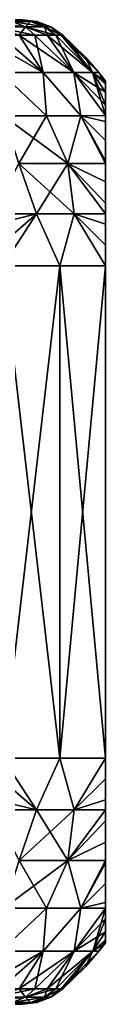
# Model space of a CAD drawing. Header units: metres. Extents: x -128 to 173, y -23 to 79.
# Tile 89 of 129: x 87.15 to 88.5, y 31.1 to 47.1. Entities that reach past the tile are written whole.
import ezdxf

# ---------------------------------------------------------------- set-up
doc = ezdxf.new("R2010")
doc.units = ezdxf.units.M
doc.layers.add('solid_ORA_153_SW0001', color=7, linetype='CONTINUOUS')

msp = doc.modelspace()

# ---------------------------------------------------------------- linework, layer by layer
at = {"layer": 'solid_ORA_153_SW0001'}
for points in [[(86.483025, 47.071178, 4.336239), (86.689438, 46.986153, 4.425896), (87.197189, 46.986153, 2.997212)], [(86.980492, 47.071178, 2.936496), (86.483025, 47.071178, 4.336239), (87.197189, 46.986153, 2.997212)], [(86.980492, 47.071178, -2.936496), (87.197189, 46.986153, -2.997212), (86.689438, 46.986153, -4.425896)], [(87.28273, 47.071178, 1.482052), (87.037407, 47.099998, 1.514957), (86.980492, 47.071178, 2.936496)], [(86.980492, 47.071178, -2.936496), (87.037407, 47.099998, -1.514952), (87.28273, 47.071178, -1.482052)], [(86.980492, 47.071178, -2.936496), (87.28273, 47.071178, -1.482052), (87.197189, 46.986153, -2.997212)], [(86.980492, 47.071178, 2.936496), (87.197189, 46.986153, 2.997212), (87.505676, 46.986153, 1.512695)], [(87.28273, 47.071178, 1.482052), (86.980492, 47.071178, 2.936496), (87.505676, 46.986153, 1.512695)], [(87.384102, 47.071178), (87.145752, 47.099998), (87.037407, 47.099998, 1.514957)], [(87.28273, 47.071178, -1.482052), (87.037407, 47.099998, -1.514952), (87.145752, 47.099998)], [(87.28273, 47.071178, 1.482052), (87.384102, 47.071178), (87.037407, 47.099998, 1.514957)], [(87.28273, 47.071178, -1.482052), (87.145752, 47.099998), (87.384102, 47.071178)], [(87.28273, 47.071178, -1.482052), (87.505676, 46.986153, -1.512695), (87.197189, 46.986153, -2.997212)], [(87.28273, 47.071178, 1.482052), (87.609146, 46.986153), (87.384102, 47.071178)], [(87.28273, 47.071178, 1.482052), (87.505676, 46.986153, 1.512695), (87.609146, 46.986153)], [(87.28273, 47.071178, -1.482052), (87.384102, 47.071178), (87.505676, 46.986153, -1.512695)], [(87.384102, 47.071178), (87.609146, 46.986153), (87.505676, 46.986153, -1.512695)], [(86.689438, 46.986153, -4.425896), (87.197189, 46.986153, -2.997212), (87.094269, 46.849998, -3.951453)], [(86.689438, 46.986153, 4.425896), (87.094269, 46.849998, 3.951453), (87.349167, 46.849998, 3.185599)], [(87.197189, 46.986153, 2.997212), (86.689438, 46.986153, 4.425896), (87.349167, 46.849998, 3.185599)], [(87.197189, 46.986153, -2.997212), (87.349167, 46.849998, -3.185599), (87.094269, 46.849998, -3.951453)], [(87.197189, 46.986153, -2.997212), (87.548782, 46.849998, -2.403512), (87.349167, 46.849998, -3.185599)], [(87.197189, 46.986153, -2.997212), (87.505676, 46.986153, -1.512695), (87.548782, 46.849998, -2.403512)], [(87.197189, 46.986153, 2.997212), (87.349167, 46.849998, 3.185599), (87.548782, 46.849998, 2.403512)], [(87.197189, 46.986153, 2.997212), (87.548782, 46.849998, 2.403512), (87.692101, 46.849998, 1.609175)], [(87.505676, 46.986153, 1.512695), (87.197189, 46.986153, 2.997212), (87.692101, 46.849998, 1.609175)], [(87.505676, 46.986153, 1.512695), (87.778381, 46.849998, 0.80664), (87.80719, 46.849998)], [(87.505676, 46.986153, 1.512695), (87.80719, 46.849998), (87.609146, 46.986153)], [(87.505676, 46.986153, -1.512695), (87.778381, 46.849998, -0.806639), (87.692101, 46.849998, -1.609175)], [(87.505676, 46.986153, -1.512695), (87.609146, 46.986153), (87.778381, 46.849998, -0.806639)], [(87.505676, 46.986153, -1.512695), (87.692101, 46.849998, -1.609175), (87.548782, 46.849998, -2.403512)], [(87.505676, 46.986153, 1.512695), (87.692101, 46.849998, 1.609175), (87.778381, 46.849998, 0.80664)], [(87.609146, 46.986153), (87.80719, 46.849998), (87.778381, 46.849998, -0.806639)], [(86.424088, 46.849998, 5.418954), (86.798027, 46.239914, 5.945568), (87.485977, 46.239914, 4.550541)], [(86.785385, 46.849998, 4.697171), (86.424088, 46.849998, 5.418954), (87.485977, 46.239914, 4.550541)], [(86.785385, 46.849998, -4.697171), (87.485977, 46.239914, -4.550541), (86.798027, 46.239914, -5.945568)], [(86.785385, 46.849998, -4.697171), (87.094269, 46.849998, -3.951453), (87.485977, 46.239914, -4.550541)], [(87.094269, 46.849998, 3.951453), (86.785385, 46.849998, 4.697171), (87.485977, 46.239914, 4.550541)], [(87.094269, 46.849998, -3.951453), (87.349167, 46.849998, -3.185599), (87.485977, 46.239914, -4.550541)], [(87.094269, 46.849998, 3.951453), (87.485977, 46.239914, 4.550541), (87.985954, 46.239914, 3.077652)], [(87.349167, 46.849998, 3.185599), (87.094269, 46.849998, 3.951453), (87.985954, 46.239914, 3.077652)], [(87.349167, 46.849998, -3.185599), (87.985954, 46.239914, -3.077652), (87.485977, 46.239914, -4.550541)], [(87.349167, 46.849998, -3.185599), (87.548782, 46.849998, -2.403512), (87.985954, 46.239914, -3.077652)], [(87.548782, 46.849998, 2.403512), (87.349167, 46.849998, 3.185599), (87.985954, 46.239914, 3.077652)], [(87.548782, 46.849998, -2.403512), (87.692101, 46.849998, -1.609175), (87.985954, 46.239914, -3.077652)], [(87.548782, 46.849998, 2.403512), (87.985954, 46.239914, 3.077652), (88.289406, 46.239914, 1.552105)], [(87.692101, 46.849998, 1.609175), (87.548782, 46.849998, 2.403512), (88.289406, 46.239914, 1.552105)], [(87.692101, 46.849998, -1.609175), (88.289406, 46.239914, -1.552105), (87.985954, 46.239914, -3.077652)], [(87.692101, 46.849998, -1.609175), (87.778381, 46.849998, -0.806639), (88.289406, 46.239914, -1.552105)], [(87.778381, 46.849998, 0.80664), (87.692101, 46.849998, 1.609175), (88.289406, 46.239914, 1.552105)], [(87.778381, 46.849998, 0.80664), (88.391136, 46.239914), (88.172791, 46.492729)], [(87.778381, 46.849998, 0.80664), (88.289406, 46.239914, 1.552105), (88.391136, 46.239914)], [(87.778381, 46.849998, -0.806639), (87.80719, 46.849998), (88.289406, 46.239914, -1.552105)], [(87.778381, 46.849998, 0.80664), (88.172791, 46.492729), (87.80719, 46.849998)], [(88.172791, 46.492729), (88.289406, 46.239914, -1.552105), (87.80719, 46.849998)], [(88.172791, 46.492729), (88.391136, 46.239914), (88.289406, 46.239914, -1.552105)], [(86.798027, 46.239914, -5.945568), (87.540482, 45.537292, -5.569474), (86.844269, 45.537292, -6.775498)], [(86.798027, 46.239914, -5.945568), (87.485977, 46.239914, -4.550541), (87.540482, 45.537292, -5.569474)], [(87.54052, 45.537292, 5.569396), (87.485977, 46.239914, 4.550541), (86.798027, 46.239914, 5.945568)], [(86.84433, 45.537292, 6.775403), (87.54052, 45.537292, 5.569396), (86.798027, 46.239914, 5.945568)], [(87.485977, 46.239914, -4.550541), (88.09668, 45.537292, -4.292819), (87.540482, 45.537292, -5.569474)], [(87.485977, 46.239914, -4.550541), (87.985954, 46.239914, -3.077652), (88.09668, 45.537292, -4.292819)], [(88.096703, 45.537292, 4.29276), (87.985954, 46.239914, 3.077652), (87.485977, 46.239914, 4.550541)], [(87.54052, 45.537292, 5.569396), (88.096703, 45.537292, 4.29276), (87.485977, 46.239914, 4.550541)], [(87.985954, 46.239914, -3.077652), (88.5, 45.541683, -2.974992), (88.09668, 45.537292, -4.292819)], [(87.985954, 46.239914, -3.077652), (88.289406, 46.239914, -1.552105), (88.5, 45.541683, -2.974992)], [(88.5, 45.91964, 1.765063), (88.289406, 46.239914, 1.552105), (87.985954, 46.239914, 3.077652)], [(88.5, 45.711224, 2.530869), (88.5, 45.91964, 1.765063), (87.985954, 46.239914, 3.077652)], [(88.5, 45.541683, 2.974986), (88.5, 45.711224, 2.530869), (87.985954, 46.239914, 3.077652)], [(88.096703, 45.537292, 4.29276), (88.5, 45.541683, 2.974986), (87.985954, 46.239914, 3.077652)], [(88.289406, 46.239914, -1.552105), (88.5, 45.711452, -2.53019), (88.5, 45.541683, -2.974992)], [(88.289406, 46.239914, -1.552105), (88.5, 45.919765, -1.764467), (88.5, 45.711452, -2.53019)], [(88.289406, 46.239914, -1.552105), (88.5, 46.053677, -0.908247), (88.5, 45.919765, -1.764467)], [(88.289406, 46.239914, -1.552105), (88.391136, 46.239914), (88.5, 46.053677, -0.908247)], [(88.289406, 46.239914, 1.552105), (88.5, 46.099998), (88.391136, 46.239914)], [(88.5, 46.053642, 0.908596), (88.5, 46.099998), (88.289406, 46.239914, 1.552105)], [(88.5, 45.91964, 1.765063), (88.5, 46.053642, 0.908596), (88.289406, 46.239914, 1.552105)], [(88.391136, 46.239914), (88.5, 46.099998), (88.5, 46.053677, -0.908247)], [(88.5, 46.053642, 0.908596), (88.5, 46.053677, -0.908247), (88.5, 46.099998)], [(88.5, 46.053642, 0.908596), (88.5, 45.919765, -1.764467), (88.5, 46.053677, -0.908247)], [(88.5, 45.91964, 1.765063), (88.5, 45.919765, -1.764467), (88.5, 46.053642, 0.908596)], [(88.5, 45.91964, 1.765063), (88.5, 45.711452, -2.53019), (88.5, 45.919765, -1.764467)], [(88.5, 45.711224, 2.530869), (88.5, 45.711452, -2.53019), (88.5, 45.91964, 1.765063)], [(88.5, 45.541683, 2.974986), (88.5, 45.541683, -2.974992), (88.5, 45.711452, -2.53019)], [(88.5, 45.541683, 2.974986), (88.5, 45.711452, -2.53019), (88.5, 45.711224, 2.530869)], [(87.093285, 44.76458, -7.031931), (86.844269, 45.537292, -6.775498), (87.540482, 45.537292, -5.569474)], [(87.885979, 44.76458, 5.659083), (87.54052, 45.537292, 5.569396), (86.84433, 45.537292, 6.775403)], [(87.885979, 44.76458, 5.659083), (86.84433, 45.537292, 6.775403), (87.093224, 44.76458, 7.032022)], [(87.093285, 44.76458, -7.031931), (87.540482, 45.537292, -5.569474), (87.886009, 44.76458, -5.659017)], [(87.886009, 44.76458, -5.659017), (87.540482, 45.537292, -5.569474), (88.09668, 45.537292, -4.292819)], [(87.885979, 44.76458, 5.659083), (88.096703, 45.537292, 4.29276), (87.54052, 45.537292, 5.569396)], [(88.5, 44.764462, 4.203192), (88.096703, 45.537292, 4.29276), (87.885979, 44.76458, 5.659083)], [(87.886009, 44.76458, -5.659017), (88.09668, 45.537292, -4.292819), (88.5, 44.764458, -4.203197)], [(88.5, 45.445404, -3.186109), (88.09668, 45.537292, -4.292819), (88.5, 45.541683, -2.974992)], [(88.5, 44.806259, -4.15767), (88.5, 44.764458, -4.203197), (88.09668, 45.537292, -4.292819)], [(88.5, 45.138245, -3.727848), (88.5, 44.806259, -4.15767), (88.09668, 45.537292, -4.292819)], [(88.5, 45.445404, -3.186109), (88.5, 45.138245, -3.727848), (88.09668, 45.537292, -4.292819)], [(88.5, 45.445099, 3.186737), (88.5, 45.541683, 2.974986), (88.096703, 45.537292, 4.29276)], [(88.5, 44.805916, 4.158053), (88.096703, 45.537292, 4.29276), (88.5, 44.764462, 4.203192)], [(88.5, 45.137875, 3.728402), (88.096703, 45.537292, 4.29276), (88.5, 44.805916, 4.158053)], [(88.5, 45.137875, 3.728402), (88.5, 45.445099, 3.186737), (88.096703, 45.537292, 4.29276)], [(88.5, 45.445099, 3.186737), (88.5, 45.445404, -3.186109), (88.5, 45.541683, -2.974992)], [(88.5, 45.445099, 3.186737), (88.5, 45.541683, -2.974992), (88.5, 45.541683, 2.974986)], [(88.5, 45.445099, 3.186737), (88.5, 45.138245, -3.727848), (88.5, 45.445404, -3.186109)], [(88.5, 45.137875, 3.728402), (88.5, 45.138245, -3.727848), (88.5, 45.445099, 3.186737)], [(88.5, 45.137875, 3.728402), (88.5, 44.806259, -4.15767), (88.5, 45.138245, -3.727848)], [(88.5, 45.137875, 3.728402), (88.5, 44.805916, 4.158053), (88.5, 44.806259, -4.15767)], [(88.5, 44.764462, 4.203192), (88.5, 44.764458, -4.203197), (88.5, 44.806259, -4.15767)], [(88.5, 44.805916, 4.158053), (88.5, 44.764462, 4.203192), (88.5, 44.806259, -4.15767)], [(87.093224, 44.76458, 7.032022), (86.666122, 43.943451, 7.986994), (87.375496, 43.944, 6.990222)], [(87.093285, 44.76458, -7.031931), (87.375504, 43.944, -6.990213), (86.666161, 43.943348, -7.98697)], [(87.093224, 44.76458, 7.032022), (87.375496, 43.944, 6.990222), (87.991417, 43.944, 5.923425)], [(87.885979, 44.76458, 5.659083), (87.093224, 44.76458, 7.032022), (87.991417, 43.944, 5.923425)], [(87.093285, 44.76458, -7.031931), (87.886009, 44.76458, -5.659017), (87.375504, 43.944, -6.990213)], [(87.886009, 44.76458, -5.659017), (87.991425, 43.944, -5.923418), (87.375504, 43.944, -6.990213)], [(87.885979, 44.76458, 5.659083), (87.991417, 43.944, 5.923425), (88.5, 43.943424, 4.810633)], [(87.885979, 44.76458, 5.659083), (88.5, 43.943424, 4.810633), (88.5, 44.120663, 4.719496)], [(88.5, 44.464165, 4.483767), (87.885979, 44.76458, 5.659083), (88.5, 44.120663, 4.719496)], [(88.5, 44.464165, 4.483767), (88.5, 44.764462, 4.203192), (87.885979, 44.76458, 5.659083)], [(87.886009, 44.76458, -5.659017), (88.5, 43.94339, -4.810649), (87.991425, 43.944, -5.923418)], [(87.886009, 44.76458, -5.659017), (88.5, 44.120674, -4.719489), (88.5, 43.94339, -4.810649)], [(87.886009, 44.76458, -5.659017), (88.5, 44.464428, -4.483553), (88.5, 44.120674, -4.719489)], [(87.886009, 44.76458, -5.659017), (88.5, 44.764458, -4.203197), (88.5, 44.464428, -4.483553)], [(88.5, 44.464165, 4.483767), (88.5, 44.764458, -4.203197), (88.5, 44.764462, 4.203192)], [(88.5, 44.464165, 4.483767), (88.5, 44.464428, -4.483553), (88.5, 44.764458, -4.203197)], [(88.5, 44.120663, 4.719496), (88.5, 44.120674, -4.719489), (88.5, 44.464428, -4.483553)], [(88.5, 44.464165, 4.483767), (88.5, 44.120663, 4.719496), (88.5, 44.464428, -4.483553)], [(88.5, 43.943424, 4.810633), (88.5, 43.94339, -4.810649), (88.5, 44.120674, -4.719489)], [(88.5, 44.120663, 4.719496), (88.5, 43.943424, 4.810633), (88.5, 44.120674, -4.719489)], [(87.375496, 43.944, 6.990222), (86.666122, 43.943451, 7.986994), (86.723419, 43.783184, 7.953913)], [(86.723572, 43.782707, -7.953826), (86.666161, 43.943348, -7.98697), (87.375504, 43.944, -6.990213)], [(87.375496, 43.944, 6.990222), (86.723419, 43.783184, 7.953913), (86.803864, 43.440891, 7.907468)], [(86.803886, 43.440758, -7.907456), (86.723572, 43.782707, -7.953826), (87.375504, 43.944, -6.990213)], [(87.375496, 43.944, 6.990222), (86.803864, 43.440891, 7.907468), (86.830124, 43.099998, 7.892305)], [(86.803886, 43.440758, -7.907456), (87.375504, 43.944, -6.990213), (86.830124, 43.099998, -7.892305)], [(87.375504, 43.944, -6.990213), (87.758331, 43.099998, -6.5), (86.830124, 43.099998, -7.892305)], [(87.375496, 43.944, 6.990222), (86.830124, 43.099998, 7.892305), (87.758331, 43.099998, 6.5)], [(87.991417, 43.944, 5.923425), (87.375496, 43.944, 6.990222), (87.758331, 43.099998, 6.5)], [(87.375504, 43.944, -6.990213), (87.991425, 43.944, -5.923418), (87.758331, 43.099998, -6.5)], [(87.991425, 43.944, -5.923418), (88.5, 43.099998, -5), (87.758331, 43.099998, -6.5)], [(87.991417, 43.944, 5.923425), (87.758331, 43.099998, 6.5), (88.5, 43.099998, 5)], [(88.5, 43.438404, 4.970118), (87.991417, 43.944, 5.923425), (88.5, 43.099998, 5)], [(88.5, 43.778553, 4.878473), (88.5, 43.943424, 4.810633), (87.991417, 43.944, 5.923425)], [(88.5, 43.438404, 4.970118), (88.5, 43.778553, 4.878473), (87.991417, 43.944, 5.923425)], [(87.991425, 43.944, -5.923418), (88.5, 43.438019, -4.970187), (88.5, 43.099998, -5)], [(87.991425, 43.944, -5.923418), (88.5, 43.778439, -4.878515), (88.5, 43.438019, -4.970187)], [(87.991425, 43.944, -5.923418), (88.5, 43.94339, -4.810649), (88.5, 43.778439, -4.878515)], [(88.5, 43.778553, 4.878473), (88.5, 43.94339, -4.810649), (88.5, 43.943424, 4.810633)], [(88.5, 43.778553, 4.878473), (88.5, 43.778439, -4.878515), (88.5, 43.94339, -4.810649)], [(88.5, 43.438404, 4.970118), (88.5, 43.778439, -4.878515), (88.5, 43.778553, 4.878473)], [(88.5, 43.438404, 4.970118), (88.5, 43.438019, -4.970187), (88.5, 43.778439, -4.878515)], [(88.5, 43.438404, 4.970118), (88.5, 43.099998, 5), (88.5, 43.438019, -4.970187)], [(88.5, 43.099998, 5), (88.5, 43.099998, -5), (88.5, 43.438019, -4.970187)], [(86.830124, 35.099998, -7.892305), (86.830124, 43.099998, -7.892305), (87.758331, 43.099998, -6.5)], [(87.758331, 35.099998, -6.5), (86.830124, 35.099998, -7.892305), (87.758331, 43.099998, -6.5)], [(87.758331, 35.099998, 6.5), (87.758331, 43.099998, 6.5), (86.830124, 43.099998, 7.892305)], [(87.758331, 35.099998, 6.5), (86.830124, 43.099998, 7.892305), (86.830124, 35.099998, 7.892305)], [(87.758331, 35.099998, -6.5), (87.758331, 43.099998, -6.5), (88.5, 43.099998, -5)], [(88.5, 35.099998, -5), (87.758331, 35.099998, -6.5), (88.5, 43.099998, -5)], [(88.5, 35.099998, 5), (88.5, 43.099998, 5), (87.758331, 43.099998, 6.5)], [(88.5, 35.099998, 5), (87.758331, 43.099998, 6.5), (87.758331, 35.099998, 6.5)], [(88.5, 35.099998, 5), (88.5, 35.099998, -5), (88.5, 43.099998, -5)], [(88.5, 35.099998, 5), (88.5, 43.099998, -5), (88.5, 43.099998, 5)], [(87.37606, 34.258507, -6.990146), (86.803864, 34.759102, -7.907468), (86.830124, 35.099998, -7.892305)], [(86.803864, 34.759083, 7.90747), (87.37606, 34.258507, 6.990141), (86.830124, 35.099998, 7.892305)], [(87.37606, 34.258507, -6.990146), (86.830124, 35.099998, -7.892305), (87.758331, 35.099998, -6.5)], [(87.37606, 34.258507, 6.990141), (87.758331, 35.099998, 6.5), (86.830124, 35.099998, 7.892305)], [(87.991638, 34.258507, -5.92394), (87.37606, 34.258507, -6.990146), (87.758331, 35.099998, -6.5)], [(87.37606, 34.258507, 6.990141), (87.991638, 34.258507, 5.923934), (87.758331, 35.099998, 6.5)], [(87.991638, 34.258507, -5.92394), (87.758331, 35.099998, -6.5), (88.5, 35.099998, -5)], [(87.991638, 34.258507, 5.923934), (88.5, 35.099998, 5), (87.758331, 35.099998, 6.5)], [(88.5, 34.761593, -4.970118), (87.991638, 34.258507, -5.92394), (88.5, 35.099998, -5)], [(87.991638, 34.258507, 5.923934), (88.5, 34.761967, 4.970185), (88.5, 35.099998, 5)], [(88.5, 34.761967, 4.970185), (88.5, 34.761593, -4.970118), (88.5, 35.099998, -5)], [(88.5, 34.761967, 4.970185), (88.5, 35.099998, -5), (88.5, 35.099998, 5)], [(87.37606, 34.258507, -6.990146), (86.723419, 34.416813, -7.953914), (86.803864, 34.759102, -7.907468)], [(86.803864, 34.759083, 7.90747), (86.723457, 34.416935, 7.953891), (87.37606, 34.258507, 6.990141)], [(87.991638, 34.258507, 5.923934), (88.5, 34.421555, 4.878512), (88.5, 34.761967, 4.970185)], [(88.5, 34.761593, -4.970118), (88.5, 34.421452, -4.878476), (87.991638, 34.258507, -5.92394)], [(88.5, 34.421555, 4.878512), (88.5, 34.761593, -4.970118), (88.5, 34.761967, 4.970185)], [(88.5, 34.421555, 4.878512), (88.5, 34.421452, -4.878476), (88.5, 34.761593, -4.970118)], [(87.37606, 34.258507, -6.990146), (86.667114, 34.259052, -7.986418), (86.723419, 34.416813, -7.953914)], [(86.723457, 34.416935, 7.953891), (86.667137, 34.259098, 7.986408), (87.37606, 34.258507, 6.990141)], [(87.991638, 34.258507, 5.923934), (88.5, 34.259113, 4.811797), (88.5, 34.421555, 4.878512)], [(88.5, 34.421452, -4.878476), (88.5, 34.259083, -4.811784), (87.991638, 34.258507, -5.92394)], [(88.5, 34.259113, 4.811797), (88.5, 34.421452, -4.878476), (88.5, 34.421555, 4.878512)], [(88.5, 34.259113, 4.811797), (88.5, 34.259083, -4.811784), (88.5, 34.421452, -4.878476)], [(87.09433, 33.43782, -7.031878), (86.667114, 34.259052, -7.986418), (87.37606, 34.258507, -6.990146)], [(87.09436, 33.43782, 7.031838), (87.37606, 34.258507, 6.990141), (86.667137, 34.259098, 7.986408)], [(87.09433, 33.43782, -7.031878), (87.37606, 34.258507, -6.990146), (87.991638, 34.258507, -5.92394)], [(87.886414, 33.43782, -5.660101), (87.09433, 33.43782, -7.031878), (87.991638, 34.258507, -5.92394)], [(87.09436, 33.43782, 7.031838), (87.886436, 33.43782, 5.660061), (87.37606, 34.258507, 6.990141)], [(87.886436, 33.43782, 5.660061), (87.991638, 34.258507, 5.923934), (87.37606, 34.258507, 6.990141)], [(87.886414, 33.43782, -5.660101), (87.991638, 34.258507, -5.92394), (88.5, 34.259083, -4.811784)], [(87.886414, 33.43782, -5.660101), (88.5, 34.259083, -4.811784), (88.5, 34.07935, -4.719503)], [(87.886436, 33.43782, 5.660061), (88.5, 34.259113, 4.811797), (87.991638, 34.258507, 5.923934)], [(87.886436, 33.43782, 5.660061), (88.5, 34.079315, 4.719483), (88.5, 34.259113, 4.811797)], [(88.5, 34.079315, 4.719483), (88.5, 34.259083, -4.811784), (88.5, 34.259113, 4.811797)], [(88.5, 34.079315, 4.719483), (88.5, 34.07935, -4.719503), (88.5, 34.259083, -4.811784)], [(88.5, 33.735851, -4.483782), (87.886414, 33.43782, -5.660101), (88.5, 34.07935, -4.719503)], [(87.886436, 33.43782, 5.660061), (88.5, 33.735565, 4.483548), (88.5, 34.079315, 4.719483)], [(88.5, 34.079315, 4.719483), (88.5, 33.735851, -4.483782), (88.5, 34.07935, -4.719503)], [(88.5, 33.735565, 4.483548), (88.5, 33.735851, -4.483782), (88.5, 34.079315, 4.719483)], [(88.5, 33.735851, -4.483782), (88.5, 33.437946, -4.205761), (87.886414, 33.43782, -5.660101)], [(87.886436, 33.43782, 5.660061), (88.5, 33.43795, 4.205768), (88.5, 33.735565, 4.483548)], [(88.5, 33.43795, 4.205768), (88.5, 33.437946, -4.205761), (88.5, 33.735851, -4.483782)], [(88.5, 33.43795, 4.205768), (88.5, 33.735851, -4.483782), (88.5, 33.735565, 4.483548)], [(87.09436, 33.43782, 7.031838), (86.84594, 32.664928, 6.775212), (87.541138, 32.664928, 5.570926)], [(87.886414, 33.43782, -5.660101), (87.541168, 32.664928, -5.570876), (86.845978, 32.664928, -6.775158)], [(87.886414, 33.43782, -5.660101), (86.845978, 32.664928, -6.775158), (87.09433, 33.43782, -7.031878)], [(87.09436, 33.43782, 7.031838), (87.541138, 32.664928, 5.570926), (87.886436, 33.43782, 5.660061)], [(87.886436, 33.43782, 5.660061), (87.541138, 32.664928, 5.570926), (88.096748, 32.664928, 4.296208)], [(87.886414, 33.43782, -5.660101), (88.096764, 32.664928, -4.296163), (87.541168, 32.664928, -5.570876)], [(88.5, 33.437946, -4.205761), (88.096764, 32.664928, -4.296163), (87.886414, 33.43782, -5.660101)], [(87.886436, 33.43782, 5.660061), (88.096748, 32.664928, 4.296208), (88.5, 33.43795, 4.205768)], [(88.5, 33.393734, 4.157665), (88.5, 33.43795, 4.205768), (88.096748, 32.664928, 4.296208)], [(88.5, 33.061749, 3.727834), (88.5, 33.393734, 4.157665), (88.096748, 32.664928, 4.296208)], [(88.5, 33.394104, -4.158077), (88.096764, 32.664928, -4.296163), (88.5, 33.437946, -4.205761)], [(88.5, 33.062145, -3.728436), (88.096764, 32.664928, -4.296163), (88.5, 33.394104, -4.158077)], [(88.5, 33.393734, 4.157665), (88.5, 33.437946, -4.205761), (88.5, 33.43795, 4.205768)], [(88.5, 33.393734, 4.157665), (88.5, 33.394104, -4.158077), (88.5, 33.437946, -4.205761)], [(88.5, 33.393734, 4.157665), (88.5, 33.062145, -3.728436), (88.5, 33.394104, -4.158077)], [(88.5, 33.061749, 3.727834), (88.5, 33.062145, -3.728436), (88.5, 33.393734, 4.157665)], [(88.5, 32.754589, 3.18609), (88.5, 33.061749, 3.727834), (88.096748, 32.664928, 4.296208)], [(88.5, 33.062145, -3.728436), (88.5, 32.754917, -3.186774), (88.096764, 32.664928, -4.296163)], [(88.5, 33.061749, 3.727834), (88.5, 32.754917, -3.186774), (88.5, 33.062145, -3.728436)], [(88.5, 32.754589, 3.18609), (88.5, 32.754917, -3.186774), (88.5, 33.061749, 3.727834)], [(87.541168, 32.664928, -5.570876), (87.48745, 31.962067, -4.551152), (86.799408, 31.962067, -5.946367)], [(86.845978, 32.664928, -6.775158), (87.541168, 32.664928, -5.570876), (86.799408, 31.962067, -5.946367)], [(86.799408, 31.962067, 5.946367), (87.541138, 32.664928, 5.570926), (86.84594, 32.664928, 6.775212)], [(86.799408, 31.962067, 5.946367), (87.48745, 31.962067, 4.551152), (87.541138, 32.664928, 5.570926)], [(88.096764, 32.664928, -4.296163), (87.987495, 31.962067, -3.078066), (87.48745, 31.962067, -4.551152)], [(87.541168, 32.664928, -5.570876), (88.096764, 32.664928, -4.296163), (87.48745, 31.962067, -4.551152)], [(87.48745, 31.962067, 4.551152), (88.096748, 32.664928, 4.296208), (87.541138, 32.664928, 5.570926)], [(87.48745, 31.962067, 4.551152), (87.987495, 31.962067, 3.078066), (88.096748, 32.664928, 4.296208)], [(88.096764, 32.664928, -4.296163), (88.5, 32.660591, -2.980277), (87.987495, 31.962067, -3.078066)], [(87.987495, 31.962067, 3.078066), (88.5, 32.660595, 2.980285), (88.096748, 32.664928, 4.296208)], [(87.987495, 31.962067, 3.078066), (88.290993, 31.962067, 1.552313), (88.5, 32.660595, 2.980285)], [(88.5, 32.660591, -2.980277), (88.5, 32.488789, -2.530907), (87.987495, 31.962067, -3.078066)], [(88.5, 32.754589, 3.18609), (88.096748, 32.664928, 4.296208), (88.5, 32.660595, 2.980285)], [(88.5, 32.754917, -3.186774), (88.5, 32.660591, -2.980277), (88.096764, 32.664928, -4.296163)], [(88.290993, 31.962067, 1.552313), (88.5, 32.488541, 2.530172), (88.5, 32.660595, 2.980285)], [(88.5, 32.660595, 2.980285), (88.5, 32.660591, -2.980277), (88.5, 32.754917, -3.186774)], [(88.5, 32.754589, 3.18609), (88.5, 32.660595, 2.980285), (88.5, 32.754917, -3.186774)], [(88.5, 32.488541, 2.530172), (88.5, 32.660591, -2.980277), (88.5, 32.660595, 2.980285)], [(88.5, 32.488541, 2.530172), (88.5, 32.488789, -2.530907), (88.5, 32.660591, -2.980277)], [(88.5, 32.488789, -2.530907), (88.5, 32.280369, -1.765095), (87.987495, 31.962067, -3.078066)], [(88.290993, 31.962067, 1.552313), (88.5, 32.280231, 1.764453), (88.5, 32.488541, 2.530172)], [(88.5, 32.488541, 2.530172), (88.5, 32.280369, -1.765095), (88.5, 32.488789, -2.530907)], [(88.5, 32.280231, 1.764453), (88.5, 32.280369, -1.765095), (88.5, 32.488541, 2.530172)], [(88.5, 32.280369, -1.765095), (88.290993, 31.962067, -1.552313), (87.987495, 31.962067, -3.078066)], [(88.5, 32.280369, -1.765095), (88.5, 32.146358, -0.908615), (88.290993, 31.962067, -1.552313)], [(88.290993, 31.962067, 1.552313), (88.5, 32.14632, 0.908239), (88.5, 32.280231, 1.764453)], [(88.5, 32.280231, 1.764453), (88.5, 32.146358, -0.908615), (88.5, 32.280369, -1.765095)], [(88.5, 32.14632, 0.908239), (88.5, 32.146358, -0.908615), (88.5, 32.280231, 1.764453)], [(88.5, 32.146358, -0.908615), (88.5, 32.099998), (88.290993, 31.962067, -1.552313)], [(88.290993, 31.962067, 1.552313), (88.392731, 31.962067), (88.5, 32.14632, 0.908239)], [(88.5, 32.099998), (88.392731, 31.962067), (88.290993, 31.962067, -1.552313)], [(88.5, 32.14632, 0.908239), (88.392731, 31.962067), (88.5, 32.099998)], [(88.5, 32.14632, 0.908239), (88.5, 32.099998), (88.5, 32.146358, -0.908615)], [(86.424088, 31.35, -5.418955), (86.799408, 31.962067, -5.946367), (87.48745, 31.962067, -4.551152)], [(86.785385, 31.35, -4.697172), (86.424088, 31.35, -5.418955), (87.48745, 31.962067, -4.551152)], [(87.094269, 31.35, -3.951453), (86.785385, 31.35, -4.697172), (87.48745, 31.962067, -4.551152)], [(86.785385, 31.35, 4.69717), (87.48745, 31.962067, 4.551152), (86.799408, 31.962067, 5.946367)], [(86.785385, 31.35, 4.69717), (87.094269, 31.35, 3.951452), (87.48745, 31.962067, 4.551152)], [(87.094269, 31.35, -3.951453), (87.48745, 31.962067, -4.551152), (87.987495, 31.962067, -3.078066)], [(87.349167, 31.35, -3.1856), (87.094269, 31.35, -3.951453), (87.987495, 31.962067, -3.078066)], [(87.094269, 31.35, 3.951452), (87.349167, 31.35, 3.185598), (87.48745, 31.962067, 4.551152)], [(87.548782, 31.35, -2.403512), (87.349167, 31.35, -3.1856), (87.987495, 31.962067, -3.078066)], [(87.349167, 31.35, 3.185598), (87.987495, 31.962067, 3.078066), (87.48745, 31.962067, 4.551152)], [(87.349167, 31.35, 3.185598), (87.548782, 31.35, 2.40351), (87.987495, 31.962067, 3.078066)], [(87.548782, 31.35, -2.403512), (87.987495, 31.962067, -3.078066), (88.290993, 31.962067, -1.552313)], [(87.692101, 31.35, -1.609175), (87.548782, 31.35, -2.403512), (88.290993, 31.962067, -1.552313)], [(87.548782, 31.35, 2.40351), (87.692101, 31.35, 1.609173), (87.987495, 31.962067, 3.078066)], [(87.778381, 31.35, -0.80664), (87.692101, 31.35, -1.609175), (88.290993, 31.962067, -1.552313)], [(87.692101, 31.35, 1.609173), (88.290993, 31.962067, 1.552313), (87.987495, 31.962067, 3.078066)], [(87.692101, 31.35, 1.609173), (87.778381, 31.35, 0.806637), (88.290993, 31.962067, 1.552313)], [(87.778381, 31.35, -0.80664), (88.290993, 31.962067, -1.552313), (88.392731, 31.962067)], [(88.172791, 31.70727), (87.778381, 31.35, -0.80664), (88.392731, 31.962067)], [(87.778381, 31.35, 0.806637), (87.80719, 31.35), (88.290993, 31.962067, 1.552313)], [(88.290993, 31.962067, 1.552313), (87.80719, 31.35), (88.172791, 31.70727)], [(88.290993, 31.962067, 1.552313), (88.172791, 31.70727), (88.392731, 31.962067)], [(88.172791, 31.70727), (87.80719, 31.35), (87.778381, 31.35, -0.80664)], [(87.197395, 31.213961, -2.997269), (86.980721, 31.12888, -2.936559), (86.483238, 31.12888, -4.336333)], [(86.689629, 31.213961, -4.425981), (87.197395, 31.213961, -2.997269), (86.483238, 31.12888, -4.336333)], [(86.689629, 31.213961, -4.425981), (87.094269, 31.35, -3.951453), (87.349167, 31.35, -3.1856)], [(86.689629, 31.213961, -4.425981), (87.349167, 31.35, -3.1856), (87.197395, 31.213961, -2.997269)], [(87.197395, 31.213961, 2.997269), (87.094269, 31.35, 3.951452), (86.689629, 31.213961, 4.425981)], [(87.197395, 31.213961, 2.997269), (86.689629, 31.213961, 4.425981), (86.980721, 31.12888, 2.936559)], [(87.50589, 31.213961, -1.512724), (87.282959, 31.12888, -1.482084), (86.980721, 31.12888, -2.936559)], [(87.197395, 31.213961, -2.997269), (87.50589, 31.213961, -1.512724), (86.980721, 31.12888, -2.936559)], [(87.197395, 31.213961, 2.997269), (86.980721, 31.12888, 2.936559), (87.282959, 31.12888, 1.482084)], [(87.197395, 31.213961, 2.997269), (87.349167, 31.35, 3.185598), (87.094269, 31.35, 3.951452)], [(87.197395, 31.213961, -2.997269), (87.349167, 31.35, -3.1856), (87.548782, 31.35, -2.403512)], [(87.197395, 31.213961, -2.997269), (87.548782, 31.35, -2.403512), (87.692101, 31.35, -1.609175)], [(87.197395, 31.213961, -2.997269), (87.692101, 31.35, -1.609175), (87.50589, 31.213961, -1.512724)], [(87.197395, 31.213961, 2.997269), (87.548782, 31.35, 2.40351), (87.349167, 31.35, 3.185598)], [(87.50589, 31.213961, 1.512724), (87.548782, 31.35, 2.40351), (87.197395, 31.213961, 2.997269)], [(87.50589, 31.213961, 1.512724), (87.197395, 31.213961, 2.997269), (87.282959, 31.12888, 1.482084)], [(87.60936, 31.213961), (87.384338, 31.12888), (87.282959, 31.12888, -1.482084)], [(87.50589, 31.213961, 1.512724), (87.282959, 31.12888, 1.482084), (87.384338, 31.12888)], [(87.50589, 31.213961, -1.512724), (87.60936, 31.213961), (87.282959, 31.12888, -1.482084)], [(87.50589, 31.213961, 1.512724), (87.384338, 31.12888), (87.60936, 31.213961)], [(87.50589, 31.213961, -1.512724), (87.692101, 31.35, -1.609175), (87.778381, 31.35, -0.80664)], [(87.50589, 31.213961, -1.512724), (87.778381, 31.35, -0.80664), (87.80719, 31.35)], [(87.50589, 31.213961, -1.512724), (87.80719, 31.35), (87.60936, 31.213961)], [(87.50589, 31.213961, 1.512724), (87.778381, 31.35, 0.806637), (87.692101, 31.35, 1.609173)], [(87.50589, 31.213961, 1.512724), (87.60936, 31.213961), (87.778381, 31.35, 0.806637)], [(87.50589, 31.213961, 1.512724), (87.692101, 31.35, 1.609173), (87.548782, 31.35, 2.40351)], [(87.60936, 31.213961), (87.80719, 31.35), (87.778381, 31.35, 0.806637)], [(86.980721, 31.12888, -2.936559), (87.282959, 31.12888, -1.482084), (87.037407, 31.1, -1.514966)], [(87.282959, 31.12888, 1.482084), (86.980721, 31.12888, 2.936559), (87.037407, 31.1, 1.51494)], [(87.384338, 31.12888), (87.145752, 31.1), (87.037407, 31.1, -1.514966)], [(87.282959, 31.12888, 1.482084), (87.037407, 31.1, 1.51494), (87.145752, 31.1)], [(87.282959, 31.12888, -1.482084), (87.384338, 31.12888), (87.037407, 31.1, -1.514966)], [(87.282959, 31.12888, 1.482084), (87.145752, 31.1), (87.384338, 31.12888)]]:
    msp.add_3dface(points, dxfattribs=at)

doc.saveas('drawing.dxf')
